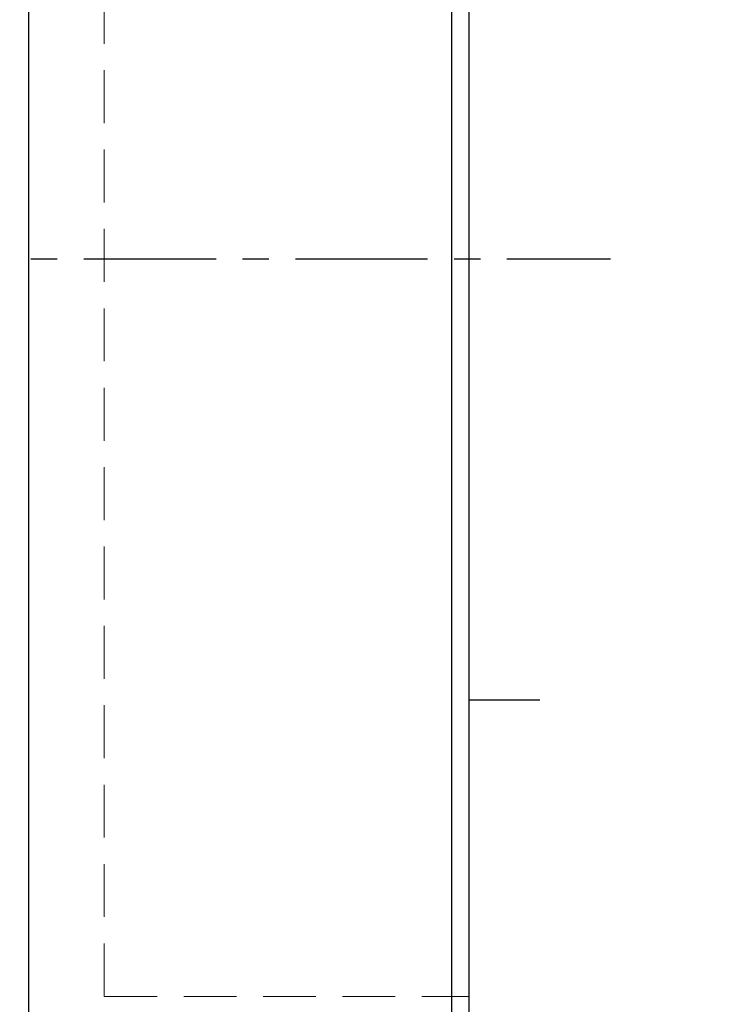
# Model space of a CAD drawing. Header units: millimetres. Extents: x -60 to 402, y -73 to 85.
# Tile 103 of 105: x 271 to 290, y -21 to 7. Entities that reach past the tile are written whole.
import ezdxf

# ---------------------------------------------------------------- set-up
doc = ezdxf.new("R2010")
doc.units = ezdxf.units.MM
doc.linetypes.add('CENTER', pattern=[2, 1.25, -0.25, 0.25, -0.25])
doc.linetypes.add('DASHED', pattern=[0.75, 0.5, -0.25])
for name, color, linetype in [('CL', 1, 'CENTER'), ('DIM', 4, 'Continuous'), ('HID', 2, 'DASHED'), ('OUT', 3, 'Continuous')]:
    doc.layers.add(name, color=color, linetype=linetype)
doc.styles.add('DIM-7', font='SIMPLEX.shx', dxfattribs={"width": 0.7, "bigfont": 'chineset.shx'})
doc.dimstyles.new('CNS', dxfattribs={"dimtxt": 3.5, "dimasz": 2.5, "dimexe": 1, "dimexo": 1.5, "dimgap": 0.09, "dimtad": 0, "dimdsep": 46, "dimtxsty": 'DIM-7', "dimcen": 0.09, "dimclrd": 1, "dimclre": 1, "dimclrt": 4, "dimadec": 0, "dimazin": 0, "dimtfac": 1, "dimtix": 1, "dimtmove": 2, "dimatfit": 3, "dimfxl": 1, "dimtvp": 0.971429, "dimtolj": 1, "dimarcsym": 0})

# ---------------------------------------------------------------- blocks, each defined once
blk = doc.blocks.new('*D32')
at = {"lineweight": -2}
for p, q in [((284.338, 32.5), (299.709, 32.5)), ((298.709, 30), (298.709, -30)), ((284.338, -32.5), (299.709, -32.5))]:
    blk.add_line(p, q, dxfattribs=at)
for points in [[(298.292, 30), (299.125, 30), (298.709, 32.5)], [(298.292, -30), (299.125, -30), (298.709, -32.5)]]:
    blk.add_solid(points)
at = {"layer": 'DEFPOINTS', "color": 0}
for p in [(282.838, 32.5), (282.838, -32.5), (298.709, -32.5)]:
    blk.add_point(p, dxfattribs=at)
at = {"insert": (295.309, 0), "char_height": 3.5, "attachment_point": 5, "rotation": 90, "style": 'DIM-7'}
blk.add_mtext('\\A1;%%C65', dxfattribs=at)
blk = doc.blocks.new('*D40')
at = {"lineweight": -2}
for p, q in [((212.338, -21.9), (212.338, -57.608)), ((283.338, -33.5), (283.338, -57.608)), ((214.838, -56.608), (280.838, -56.608))]:
    blk.add_line(p, q, dxfattribs=at)
for points in [[(214.838, -56.191), (214.838, -57.025), (212.338, -56.608)], [(280.838, -56.191), (280.838, -57.025), (283.338, -56.608)]]:
    blk.add_solid(points)
at = {"layer": 'DEFPOINTS', "color": 0}
for p in [(212.338, -20.4), (283.338, -32), (283.338, -56.608)]:
    blk.add_point(p, dxfattribs=at)
at = {"insert": (247.838, -53.208), "char_height": 3.5, "attachment_point": 5, "style": 'DIM-7'}
blk.add_mtext('\\A1;71', dxfattribs=at)

msp = doc.modelspace()

# ---------------------------------------------------------------- linework, layer by layer
msp.add_line((283.338, -12.5), (285.338, -12.5))
at = {"layer": 'CL', "color": 0, "ltscale": 3}
msp.add_line((206.405, 0), (287.338, 0), dxfattribs=at)
at = {"layer": 'DIM', "color": 7}
for p, q in [((270.838, 32.5), (270.838, -32.5)), ((282.838, -32.5), (282.838, 32.5))]:
    msp.add_line(p, q, dxfattribs=at)
at = {"layer": 'HID', "color": 7, "lineweight": 15, "ltscale": 3}
for q in [(272.988, 20.9), (283.338, -20.9)]:
    msp.add_line((272.988, -20.9), q, dxfattribs=at)
at = {"layer": 'OUT', "color": 7}
msp.add_line((283.338, -32), (283.338, 32), dxfattribs=at)
msp.add_point((283.338, 0), dxfattribs=at)

# ---------------------------------------------------------------- dimensions: what is measured, and where the dimension line sits
dim = msp.add_linear_dim(base=(298.709, -32.5), p1=(282.838, 32.5), p2=(282.838, -32.5), angle=90, text='%%C<>', dimstyle='CNS', override={"dimclrd": 256, "dimclre": 256, "dimclrt": 256})
dim.commit()
dim.dimension.update_dxf_attribs({"geometry": '*D32', "text_midpoint": (295.309, 0)})
dim = msp.add_linear_dim(base=(283.338, -56.608), p1=(212.338, -20.4), p2=(283.338, -32), dimstyle='CNS', override={"dimclrd": 256, "dimclre": 256, "dimclrt": 256})
dim.commit()
dim.dimension.update_dxf_attribs({"geometry": '*D40', "text_midpoint": (247.838, -53.208)})

doc.saveas('drawing.dxf')
